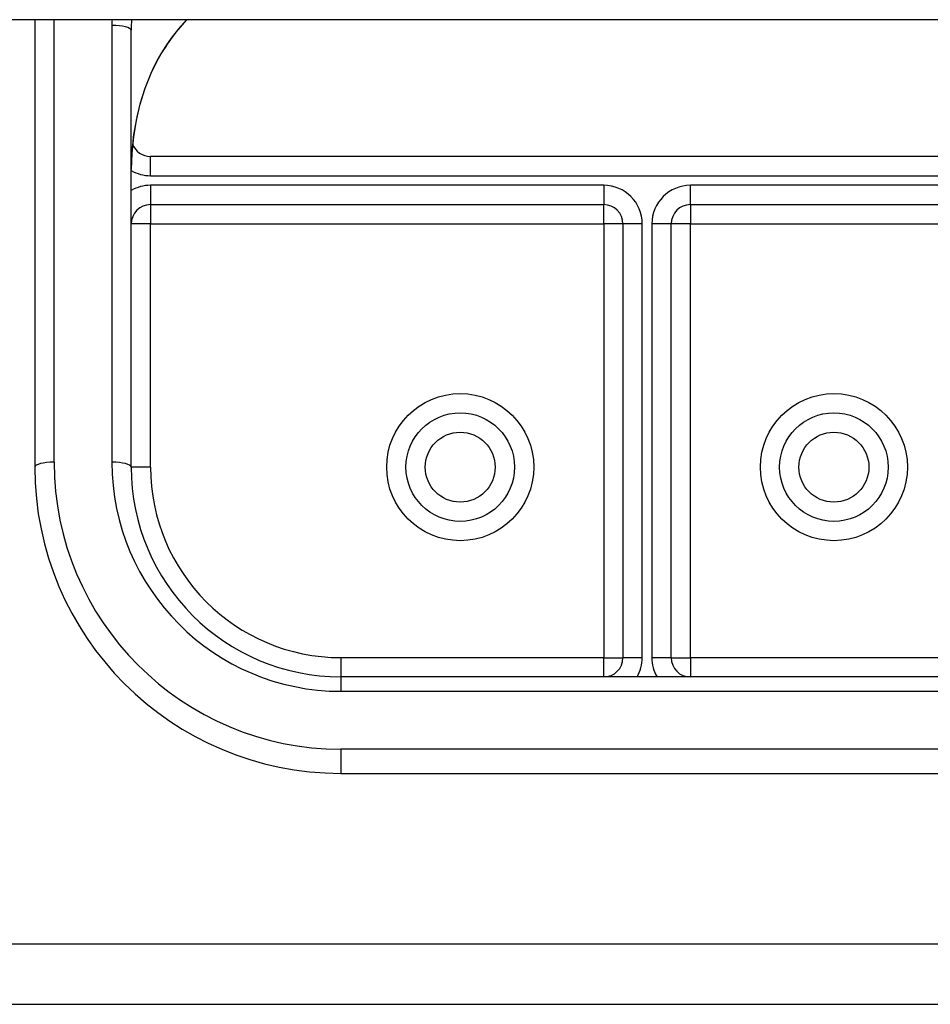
# Model space of a CAD drawing. Header units: inches. Extents: x 40 to 100, y 24.2 to 48.5.
# Tile 19 of 83: x 58.5 to 60, y 26.9 to 28.5. Entities that reach past the tile are written whole.
import ezdxf

# ---------------------------------------------------------------- set-up
doc = ezdxf.new("R2010")
doc.units = ezdxf.units.IN
doc.header["$MEASUREMENT"] = 0
doc.layers.add('Visible Edges(ANSI)', color=7, linetype='Continuous', lineweight=25)
doc.layers.add('Visible Tangent Edges(ANSI)', color=7, linetype='Continuous', lineweight=25)

msp = doc.modelspace()

# ---------------------------------------------------------------- linework, layer by layer
at = {"layer": 'Visible Edges(ANSI)'}
for p, q in [((98.5449, 28.5417), (53.5449, 28.5417)), ((58.5449, 28.5417), (58.5449, 27.8112)), ((58.7023, 27.8112), (58.7023, 28.5244)), ((60.3559, 28.3185), (58.7338, 28.3185)), ((58.7338, 28.2398), (59.474, 28.2398)), ((59.6157, 28.2398), (60.3559, 28.2398)), ((59.5055, 28.2083), (59.5055, 27.5001)), ((59.5842, 27.5001), (59.5842, 28.2083)), ((60.0449, 27.4687), (59.0449, 27.4687)), ((59.0449, 27.3112), (60.0449, 27.3112)), ((58.1699, 26.9342), (93.9199, 26.9342))]:
    msp.add_line(p, q, dxfattribs=at)
at = {"layer": 'Visible Edges(ANSI)', "flags": 128}
for points in [[(58.7599, 28.4998), (58.7758, 28.5213), (58.7934, 28.5417)], [(58.7599, 28.4998), (58.753, 28.489), (58.7464, 28.4777), (58.7346, 28.4539), (58.7247, 28.4292), (58.7166, 28.4036), (58.7103, 28.3774), (58.7059, 28.3507), (58.7032, 28.3239), (58.7023, 28.2971)]]:
    msp.add_lwpolyline(points, dxfattribs=at)
at = {"layer": 'Visible Edges(ANSI)'}
for centre in [(59.2397, 27.8112), (59.85, 27.8112)]:
    msp.add_circle(centre, 0.0886, dxfattribs=at)
for centre, radius, start, end in [((58.7338, 28.35), 0.0315, 201.1481, 270), ((58.7338, 28.2083), 0.0315, 90, 180), ((59.474, 28.2083), 0.0315, 0, 90), ((59.6157, 28.2083), 0.0315, 90, 180), ((59.0449, 27.8112), 0.5, 180, 270), ((59.0449, 27.8112), 0.3425, 180, 270), ((59.474, 27.5001), 0.0315, 270, 0), ((59.6157, 27.5001), 0.0315, 180, 270)]:
    msp.add_arc(centre, radius, start, end, dxfattribs=at)
at = {"layer": 'Visible Tangent Edges(ANSI)'}
for p, q in [((58.5764, 27.8192), (58.5764, 28.5417)), ((58.6708, 28.5324), (58.6708, 27.8192)), ((58.7338, 28.287), (58.7338, 28.3185)), ((58.7338, 28.287), (60.3559, 28.287)), ((59.474, 28.2713), (58.7338, 28.2713)), ((58.7338, 28.2713), (58.7338, 28.2398)), ((59.474, 28.2713), (59.474, 28.2398)), ((59.6157, 28.2398), (59.6157, 28.2713)), ((60.3559, 28.2713), (59.6157, 28.2713)), ((58.7338, 28.2398), (58.7338, 28.2083)), ((59.474, 28.2083), (59.474, 28.2398)), ((59.6157, 28.2398), (59.6157, 28.2083)), ((58.7338, 28.2083), (58.7023, 28.2083)), ((58.7338, 28.2083), (59.474, 28.2083)), ((58.7338, 27.8112), (58.7338, 28.2083)), ((59.474, 28.2083), (59.474, 27.5001)), ((59.5055, 28.2083), (59.474, 28.2083)), ((59.537, 28.2083), (59.5055, 28.2083)), ((59.537, 27.5001), (59.537, 28.2083)), ((59.5842, 28.2083), (59.5527, 28.2083)), ((59.5527, 28.2083), (59.5527, 27.5001)), ((59.6157, 28.2083), (59.5842, 28.2083)), ((59.6157, 28.2083), (60.3559, 28.2083)), ((59.6157, 27.5001), (59.6157, 28.2083)), ((58.7338, 27.8112), (58.7023, 27.8112)), ((59.474, 27.5001), (59.0449, 27.5001)), ((59.0449, 27.5001), (59.0449, 27.4687)), ((59.474, 27.4687), (59.474, 27.5001)), ((59.474, 27.5001), (59.5055, 27.5001)), ((59.537, 27.5001), (59.5055, 27.5001)), ((59.5842, 27.5001), (59.5527, 27.5001)), ((59.5842, 27.5001), (59.6157, 27.5001)), ((60.0449, 27.5001), (59.6157, 27.5001)), ((59.6157, 27.5001), (59.6157, 27.4687)), ((59.0449, 27.4687), (59.0449, 27.4452)), ((59.0449, 27.4452), (60.0449, 27.4452)), ((60.0449, 27.3507), (59.0449, 27.3507)), ((59.0449, 27.3507), (59.0449, 27.3112)), ((58.1699, 27.0332), (93.9199, 27.0332))]:
    msp.add_line(p, q, dxfattribs=at)
at = {"layer": 'Visible Tangent Edges(ANSI)', "flags": 128}
msp.add_lwpolyline([(58.7602, 28.5007), (58.7554, 28.4934), (58.7508, 28.4859), (58.7464, 28.4782), (58.7422, 28.4703), (58.7383, 28.4623), (58.7345, 28.4541), (58.731, 28.4459), (58.7277, 28.4375), (58.7246, 28.4291), (58.7217, 28.4207), (58.719, 28.4121), (58.7165, 28.4035), (58.7142, 28.3948), (58.7121, 28.386), (58.7103, 28.3772), (58.7086, 28.3684), (58.7071, 28.3595), (58.7058, 28.3506), (58.7048, 28.3417), (58.7039, 28.3328), (58.7032, 28.3238), (58.7027, 28.3149), (58.7024, 28.306), (58.7023, 28.2971)], dxfattribs=at)
at = {"layer": 'Visible Tangent Edges(ANSI)'}
for centre, radius in [((59.2397, 27.8112), 0.1201), ((59.85, 27.8112), 0.1201), ((59.2397, 27.8112), 0.0571), ((59.85, 27.8112), 0.0571)]:
    msp.add_circle(centre, radius, dxfattribs=at)
for centre, radius, start, end in [((58.7338, 28.35), 0.063, 240, 270), ((58.7338, 28.2083), 0.063, 90, 120), ((59.474, 28.2083), 0.063, 0, 90), ((59.6157, 28.2083), 0.063, 90, 180), ((59.0449, 27.8192), 0.4685, 180, 270), ((59.0449, 27.8192), 0.374, 180, 270), ((59.0449, 27.8112), 0.311, 180, 270), ((59.474, 27.5001), 0.063, 330, 0), ((59.6157, 27.5001), 0.063, 180, 210)]:
    msp.add_arc(centre, radius, start, end, dxfattribs=at)
for centre, major_axis, ratio, start_param, end_param in [((59.0567, 28.5324), (-0.3858, 0), 0.966998, 6.258215, 6.283185), ((59.0567, 28.5244), (-0.3543, 0), 0.966998, 6.232556, 6.283185), ((59.0567, 28.3131), (-0.3543, 0), 0.966998, 5.552773, 5.703682), ((58.6708, 28.5244), (0.0315, 0), 0.254784, 0, 1.570796), ((58.7338, 28.5174), (0.0261, -0.0177), 0.213186, 0, 0.143295), ((58.5764, 27.8112), (-0.0315, 0), 0.254784, 4.712389, 6.283185), ((58.6708, 27.8112), (0.0315, 0), 0.254784, 0, 1.570796)]:
    msp.add_ellipse(centre, major_axis=major_axis, ratio=ratio, start_param=start_param, end_param=end_param, dxfattribs=at)

doc.saveas('drawing.dxf')
